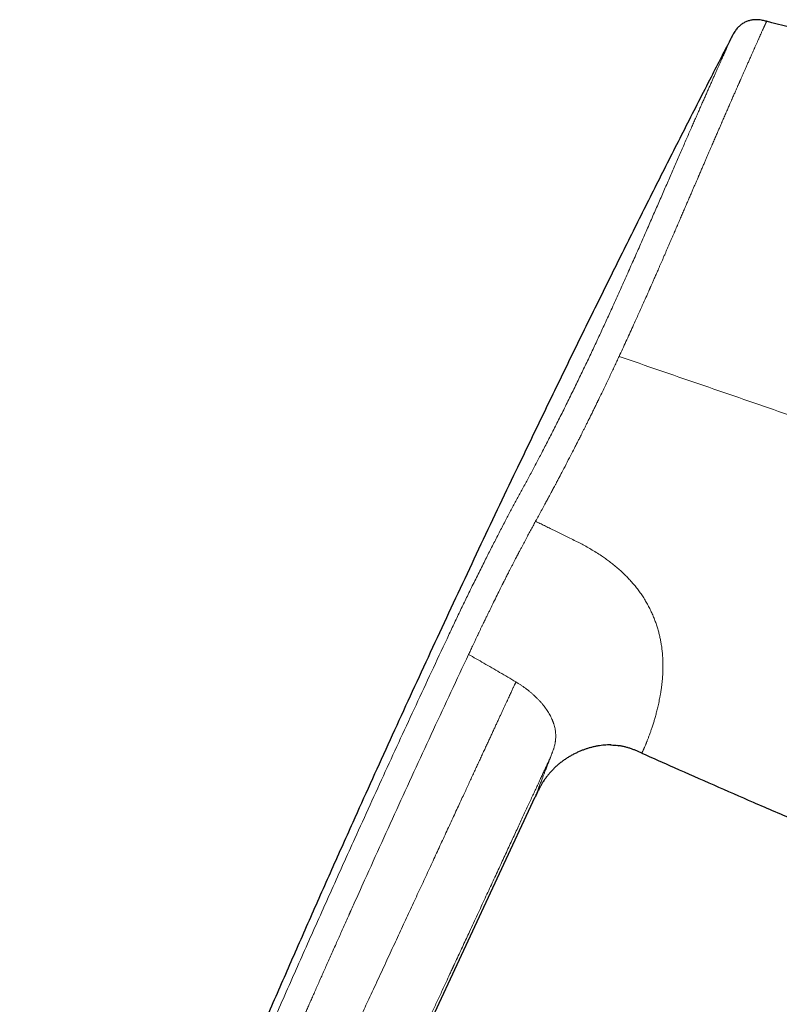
# Model space of a CAD drawing. Header units: millimetres. Extents: x 8 to 854, y 12 to 457.
# Tile 2 of 75: x 28 to 75, y 396 to 457. Entities that reach past the tile are written whole.
import ezdxf

# ---------------------------------------------------------------- set-up
doc = ezdxf.new("R2010")
doc.units = ezdxf.units.MM

msp = doc.modelspace()

# ---------------------------------------------------------------- linework, layer by layer
at = {"color": 7, "linetype": 'Continuous', "lineweight": 30}
for p, q in [((64.693, 412.499), (64.721, 412.498)), ((65.145, 412.465), (65.205, 412.456)), ((60.33, 409.879), (60.344, 409.905)), ((60.556, 410.262), (60.567, 410.278)), ((36.072, 357.89), (60.044, 409.298))]:
    msp.add_line(p, q, dxfattribs=at)
at = {"color": 252, "linetype": 'Continuous', "lineweight": 0}
for points, knots in [([(65.218, 436.484), (65.289, 436.637), (65.431, 436.943), (65.642, 437.403), (65.853, 437.863), (66.062, 438.323), (66.252, 438.742), (66.422, 439.12), (66.573, 439.457), (66.74, 439.829), (66.884, 440.154), (66.991, 440.394), (67.034, 440.491), (67.049, 440.525), (67.053, 440.533), (67.057, 440.541), (67.06, 440.55), (67.064, 440.558), (67.068, 440.567), (67.071, 440.575), (67.074, 440.582), (67.077, 440.587), (67.08, 440.594), (67.086, 440.607), (67.095, 440.627), (67.107, 440.656), (67.123, 440.691), (67.141, 440.733), (67.163, 440.783), (67.19, 440.842), (67.221, 440.913), (67.257, 440.996), (67.298, 441.087), (67.342, 441.188), (67.39, 441.298), (67.443, 441.418), (67.499, 441.545), (67.558, 441.68), (67.621, 441.824), (67.687, 441.976), (67.757, 442.136), (67.831, 442.305), (67.908, 442.483), (67.989, 442.668), (68.07, 442.854), (68.151, 443.039), (68.23, 443.223), (68.313, 443.414), (68.394, 443.602), (68.475, 443.787), (68.55, 443.962), (68.603, 444.084), (68.632, 444.151), (68.64, 444.17), (68.648, 444.188), (68.656, 444.207), (68.664, 444.226), (68.673, 444.245), (68.724, 444.363), (68.816, 444.576), (68.948, 444.882), (69.076, 445.178), (69.2, 445.465), (69.319, 445.744), (69.436, 446.013), (69.548, 446.273), (69.652, 446.515), (69.749, 446.74), (69.838, 446.947), (69.925, 447.148), (70.008, 447.341), (70.069, 447.482), (70.103, 447.561), (70.112, 447.581), (70.115, 447.588), (70.118, 447.595), (70.121, 447.602), (70.142, 447.65), (70.197, 447.778), (70.284, 447.981), (70.385, 448.215), (70.481, 448.436), (70.572, 448.646), (70.659, 448.848), (70.742, 449.04), (70.821, 449.224), (70.896, 449.397), (70.965, 449.558), (71.031, 449.709), (71.093, 449.853), (71.152, 449.99), (71.208, 450.12), (71.261, 450.244), (71.312, 450.361), (71.359, 450.471), (71.404, 450.575), (71.447, 450.675), (71.489, 450.772), (71.519, 450.842), (71.537, 450.884), (71.545, 450.901), (71.552, 450.918), (71.559, 450.934), (71.566, 450.95), (71.573, 450.966), (71.579, 450.982), (71.603, 451.037), (71.644, 451.132), (71.704, 451.27), (71.766, 451.415), (71.831, 451.565), (71.893, 451.706), (71.95, 451.837), (72.002, 451.958), (72.062, 452.095), (72.115, 452.216), (72.152, 452.299), (72.165, 452.329), (72.169, 452.337), (72.172, 452.346), (72.176, 452.354), (72.18, 452.363), (72.184, 452.371), (72.205, 452.421), (72.244, 452.509), (72.298, 452.631), (72.349, 452.746), (72.396, 452.853), (72.439, 452.951), (72.479, 453.042), (72.516, 453.125), (72.549, 453.201), (72.579, 453.268), (72.605, 453.327), (72.628, 453.379), (72.649, 453.426), (72.667, 453.467), (72.682, 453.501), (72.695, 453.53), (72.705, 453.552), (72.713, 453.571), (72.719, 453.585), (72.723, 453.594), (72.726, 453.6), (72.727, 453.602), (72.728, 453.604), (72.728, 453.606), (72.729, 453.608), (72.739, 453.63), (72.759, 453.676), (72.79, 453.745), (72.823, 453.82), (72.858, 453.9), (72.896, 453.985), (72.935, 454.073), (72.975, 454.164), (73.016, 454.257), (73.059, 454.354), (73.103, 454.454), (73.149, 454.557), (73.196, 454.663), (73.245, 454.772), (73.294, 454.883), (73.344, 454.996), (73.39, 455.1), (73.432, 455.195), (73.47, 455.28), (73.513, 455.376), (73.544, 455.446), (73.565, 455.491), (73.57, 455.504), (73.576, 455.517), (73.582, 455.529), (73.587, 455.542), (73.593, 455.555), (73.624, 455.624), (73.678, 455.745), (73.751, 455.911), (73.806, 456.035), (73.845, 456.123), (73.87, 456.18), (73.895, 456.235), (73.918, 456.288), (73.94, 456.337), (73.966, 456.397), (73.998, 456.468), (74.033, 456.546), (74.06, 456.605), (74.08, 456.649), (74.094, 456.679), (74.108, 456.708), (74.121, 456.736), (74.135, 456.766), (74.15, 456.798), (74.166, 456.832), (74.182, 456.866), (74.198, 456.899), (74.213, 456.932), (74.226, 456.962), (74.238, 456.989), (74.249, 457.012), (74.259, 457.035), (74.268, 457.056), (74.276, 457.074), (74.287, 457.099), (74.299, 457.127), (74.31, 457.152), (74.316, 457.169), (74.317, 457.172), (74.318, 457.173)], [0, 0, 0, 0, 0.014496, 0.029001, 0.043515, 0.058038, 0.072571, 0.083234, 0.093903, 0.104577, 0.118675, 0.124881, 0.127613, 0.127881, 0.128149, 0.128418, 0.128686, 0.128954, 0.129222, 0.129491, 0.129759, 0.129838, 0.130064, 0.130417, 0.131088, 0.131986, 0.133111, 0.134465, 0.136046, 0.137854, 0.1402, 0.142844, 0.145785, 0.149025, 0.152562, 0.156398, 0.160531, 0.164872, 0.169499, 0.174414, 0.179615, 0.185104, 0.190881, 0.196945, 0.203297, 0.209126, 0.215177, 0.221452, 0.227951, 0.233855, 0.239933, 0.245424, 0.246049, 0.246676, 0.247304, 0.247934, 0.248565, 0.249199, 0.249834, 0.260427, 0.270776, 0.280881, 0.29074, 0.300354, 0.309722, 0.318843, 0.327718, 0.335324, 0.342738, 0.349961, 0.356992, 0.363733, 0.365366, 0.365621, 0.365877, 0.366132, 0.366386, 0.36675, 0.371341, 0.380443, 0.389256, 0.39748, 0.405436, 0.413123, 0.420541, 0.42769, 0.43457, 0.44081, 0.446811, 0.452573, 0.458095, 0.463378, 0.468421, 0.473224, 0.477788, 0.482112, 0.486196, 0.490411, 0.494336, 0.495073, 0.495799, 0.496514, 0.497217, 0.497909, 0.49859, 0.49926, 0.499918, 0.505588, 0.511587, 0.517916, 0.524574, 0.531562, 0.536897, 0.542408, 0.548098, 0.555879, 0.559401, 0.5598, 0.5602, 0.5606, 0.561002, 0.561404, 0.561807, 0.56221, 0.56849, 0.57444, 0.580058, 0.585346, 0.590302, 0.594847, 0.599073, 0.602979, 0.606566, 0.609549, 0.612267, 0.614722, 0.616912, 0.618838, 0.620241, 0.62146, 0.622496, 0.623224, 0.623822, 0.623958, 0.624084, 0.624202, 0.62431, 0.62441, 0.624501, 0.627968, 0.631774, 0.635919, 0.640403, 0.645227, 0.650389, 0.655568, 0.661048, 0.66683, 0.672914, 0.679299, 0.685986, 0.692975, 0.700265, 0.707858, 0.715751, 0.721732, 0.727875, 0.73418, 0.742751, 0.743731, 0.744714, 0.745701, 0.746691, 0.747685, 0.748683, 0.749684, 0.763923, 0.778147, 0.792354, 0.797931, 0.803506, 0.809078, 0.814648, 0.819944, 0.824881, 0.83459, 0.844078, 0.853343, 0.857634, 0.861875, 0.866068, 0.87021, 0.874304, 0.879716, 0.885398, 0.891351, 0.897575, 0.904069, 0.910833, 0.916338, 0.922009, 0.927847, 0.933852, 0.939538, 0.944702, 0.95853, 0.972356, 0.986179, 1, 1, 1, 1]), ([(63.656, 437.036), (63.717, 437.165), (63.838, 437.424), (64.019, 437.812), (64.199, 438.2), (64.377, 438.588), (64.555, 438.975), (64.742, 439.384), (64.937, 439.816), (65.142, 440.269), (65.345, 440.72), (65.547, 441.172), (65.749, 441.626), (65.951, 442.079), (66.15, 442.53), (66.348, 442.977), (66.544, 443.422), (66.737, 443.862), (66.929, 444.298), (67.118, 444.73), (67.304, 445.157), (67.489, 445.58), (67.671, 445.997), (67.85, 446.407), (68.025, 446.809), (68.197, 447.204), (68.366, 447.592), (68.534, 447.978), (68.7, 448.36), (68.865, 448.738), (69.027, 449.109), (69.186, 449.474), (69.341, 449.831), (69.494, 450.18), (69.638, 450.51), (69.774, 450.82), (69.902, 451.111), (70.027, 451.396), (70.149, 451.674), (70.268, 451.943), (70.383, 452.204), (70.494, 452.456), (70.602, 452.7), (70.708, 452.939), (70.811, 453.171), (70.911, 453.396), (71.007, 453.613), (71.1, 453.822), (71.189, 454.022), (71.273, 454.212), (71.354, 454.393), (71.431, 454.565), (71.505, 454.73), (71.575, 454.888), (71.642, 455.038), (71.705, 455.179), (71.765, 455.311), (71.819, 455.433), (71.87, 455.546), (71.916, 455.649), (71.959, 455.743), (71.997, 455.829), (72.032, 455.906), (72.062, 455.974), (72.089, 456.033), (72.111, 456.082), (72.129, 456.122), (72.143, 456.153), (72.153, 456.175), (72.159, 456.19), (72.16, 456.192), (72.161, 456.193)], [0, 0, 0, 0, 0.013261, 0.026513, 0.039755, 0.052987, 0.066212, 0.07943, 0.094999, 0.110559, 0.12611, 0.141653, 0.157503, 0.173344, 0.189176, 0.204998, 0.220812, 0.236616, 0.252412, 0.268163, 0.283905, 0.299638, 0.315361, 0.331074, 0.346498, 0.361914, 0.377321, 0.39272, 0.408425, 0.424122, 0.439811, 0.455494, 0.47117, 0.486842, 0.502509, 0.516464, 0.530417, 0.544368, 0.558317, 0.572262, 0.585955, 0.599645, 0.613331, 0.627015, 0.640945, 0.654874, 0.668801, 0.682727, 0.696653, 0.710329, 0.724005, 0.73768, 0.751355, 0.765277, 0.779199, 0.79312, 0.80704, 0.820959, 0.834629, 0.848299, 0.861968, 0.875638, 0.889557, 0.903478, 0.9174, 0.931326, 0.945255, 0.958938, 0.972623, 0.986311, 1, 1, 1, 1]), ([(59.218, 428.234), (59.276, 428.34), (59.39, 428.552), (59.564, 428.875), (59.739, 429.201), (59.915, 429.532), (60.091, 429.866), (60.269, 430.203), (60.453, 430.555), (60.643, 430.921), (60.84, 431.302), (61.037, 431.687), (61.234, 432.074), (61.436, 432.473), (61.642, 432.882), (61.851, 433.301), (62.061, 433.723), (62.27, 434.148), (62.478, 434.574), (62.682, 434.994), (62.882, 435.407), (63.077, 435.813), (63.271, 436.22), (63.464, 436.627), (63.592, 436.9), (63.656, 437.036)], [0, 0, 0, 0, 0.040262, 0.080499, 0.120717, 0.160919, 0.201105, 0.241273, 0.281421, 0.32556, 0.369673, 0.413759, 0.457817, 0.501846, 0.54851, 0.595141, 0.641736, 0.688297, 0.734822, 0.781312, 0.825114, 0.868884, 0.912622, 0.956327, 1, 1, 1, 1]), ([(60.111, 426.395), (60.169, 426.501), (60.286, 426.712), (60.462, 427.034), (60.623, 427.331), (60.731, 427.53), (60.783, 427.628), (60.796, 427.652), (60.809, 427.676), (60.822, 427.7), (60.835, 427.724), (60.848, 427.748), (60.859, 427.769), (60.874, 427.797), (60.895, 427.836), (60.925, 427.893), (60.963, 427.963), (61.008, 428.049), (61.063, 428.15), (61.124, 428.265), (61.192, 428.393), (61.268, 428.535), (61.33, 428.652), (61.377, 428.741), (61.407, 428.797), (61.437, 428.854), (61.468, 428.913), (61.5, 428.974), (61.529, 429.029), (61.554, 429.075), (61.602, 429.166), (61.732, 429.415), (61.948, 429.829), (62.21, 430.334), (62.417, 430.736), (62.536, 430.971), (62.58, 431.056), (62.592, 431.079), (62.603, 431.102), (62.615, 431.126), (62.627, 431.149), (62.639, 431.173), (62.662, 431.217), (62.698, 431.287), (62.749, 431.389), (62.808, 431.506), (62.875, 431.639), (62.95, 431.788), (63.032, 431.952), (63.122, 432.131), (63.218, 432.325), (63.321, 432.533), (63.432, 432.756), (63.545, 432.986), (63.66, 433.219), (63.77, 433.445), (63.849, 433.607), (63.894, 433.7), (63.908, 433.729), (63.923, 433.759), (63.937, 433.789), (63.952, 433.819), (64.02, 433.96), (64.141, 434.209), (64.311, 434.564), (64.476, 434.909), (64.635, 435.244), (64.789, 435.568), (64.937, 435.883), (65.079, 436.187), (65.172, 436.386), (65.218, 436.484)], [0, 0, 0, 0, 0.035521, 0.071055, 0.106606, 0.132897, 0.135479, 0.138062, 0.140645, 0.143228, 0.145811, 0.148395, 0.150978, 0.15243, 0.157404, 0.163439, 0.170534, 0.179884, 0.190604, 0.202695, 0.216158, 0.230993, 0.247202, 0.252853, 0.258653, 0.264603, 0.270703, 0.276953, 0.283353, 0.287835, 0.291081, 0.311489, 0.364222, 0.416994, 0.463466, 0.483923, 0.48622, 0.488517, 0.490813, 0.49311, 0.495407, 0.497704, 0.500001, 0.508438, 0.518368, 0.529793, 0.542712, 0.557127, 0.573039, 0.590448, 0.608964, 0.628921, 0.650321, 0.673165, 0.694463, 0.716883, 0.737541, 0.740311, 0.743095, 0.745895, 0.748709, 0.751539, 0.754383, 0.788622, 0.821853, 0.854075, 0.885286, 0.915486, 0.944672, 0.972845, 1, 1, 1, 1]), ([(65.218, 436.484), (66.038, 436.202), (67.677, 435.637), (70.138, 434.79), (72.6, 433.942), (75.062, 433.094), (77.525, 432.246), (79.989, 431.398), (82.454, 430.549), (84.919, 429.7), (87.385, 428.851), (89.852, 428.002), (92.319, 427.152), (93.964, 426.586), (94.787, 426.303)], [0, 0, 0, 0, 0.083333, 0.166667, 0.25, 0.333333, 0.416667, 0.5, 0.583333, 0.666667, 0.75, 0.833333, 0.916667, 1, 1, 1, 1]), ([(54.598, 419.06), (54.66, 419.191), (54.783, 419.454), (54.969, 419.846), (55.155, 420.238), (55.341, 420.629), (55.528, 421.017), (55.715, 421.404), (55.909, 421.802), (56.109, 422.211), (56.315, 422.629), (56.522, 423.045), (56.728, 423.458), (56.927, 423.856), (57.12, 424.238), (57.307, 424.606), (57.493, 424.971), (57.678, 425.332), (57.863, 425.69), (58.047, 426.044), (58.225, 426.385), (58.398, 426.711), (58.563, 427.022), (58.728, 427.329), (58.892, 427.633), (59.055, 427.933), (59.164, 428.134), (59.218, 428.234)], [0, 0, 0, 0, 0.040185, 0.080348, 0.120484, 0.160595, 0.200695, 0.240794, 0.28089, 0.324991, 0.369075, 0.413136, 0.457176, 0.501197, 0.541202, 0.581194, 0.62117, 0.661129, 0.70107, 0.740996, 0.780903, 0.817459, 0.853986, 0.890499, 0.927007, 0.96351, 1, 1, 1, 1]), ([(56.048, 418.342), (56.066, 418.381), (56.107, 418.467), (56.173, 418.606), (56.248, 418.767), (56.335, 418.948), (56.406, 419.099), (56.461, 419.213), (56.494, 419.283), (56.529, 419.355), (56.564, 419.429), (56.601, 419.506), (56.638, 419.582), (56.689, 419.689), (56.753, 419.822), (56.843, 420.009), (56.942, 420.213), (57.047, 420.43), (57.143, 420.627), (57.232, 420.81), (57.36, 421.072), (57.53, 421.419), (57.734, 421.833), (57.895, 422.157), (57.987, 422.342), (58.021, 422.41), (58.03, 422.428), (58.039, 422.446), (58.048, 422.465), (58.057, 422.483), (58.067, 422.502), (58.077, 422.522), (58.091, 422.55), (58.112, 422.592), (58.142, 422.651), (58.182, 422.73), (58.231, 422.827), (58.288, 422.94), (58.353, 423.068), (58.424, 423.207), (58.502, 423.359), (58.587, 423.525), (58.675, 423.696), (58.766, 423.872), (58.835, 424.005), (58.883, 424.097), (58.909, 424.147), (58.935, 424.197), (58.961, 424.247), (58.988, 424.299), (59.04, 424.397), (59.113, 424.537), (59.206, 424.712), (59.291, 424.874), (59.361, 425.005), (59.416, 425.109), (59.459, 425.189), (59.5, 425.266), (59.545, 425.35), (59.629, 425.507), (59.752, 425.735), (59.908, 426.022), (60.012, 426.213), (60.063, 426.309)], [0, 0, 0, 0, 0.013877, 0.030265, 0.049163, 0.070572, 0.094491, 0.102527, 0.110811, 0.119343, 0.128123, 0.137151, 0.146427, 0.15535, 0.174964, 0.193646, 0.221989, 0.247874, 0.271299, 0.292469, 0.313406, 0.365689, 0.417895, 0.463769, 0.483932, 0.486194, 0.488456, 0.490718, 0.49298, 0.495242, 0.497503, 0.499764, 0.502951, 0.507641, 0.515255, 0.525034, 0.53698, 0.551092, 0.56737, 0.584519, 0.603557, 0.624486, 0.647306, 0.668954, 0.692069, 0.698365, 0.704762, 0.711259, 0.717858, 0.724557, 0.731356, 0.756336, 0.779588, 0.801112, 0.820907, 0.832465, 0.843339, 0.85353, 0.864025, 0.877802, 0.91869, 0.959423, 1, 1, 1, 1]), ([(60.063, 426.309), (60.071, 426.323), (60.087, 426.352), (60.103, 426.381), (60.111, 426.395)], [0, 0, 0, 0, 0.499987, 1, 1, 1, 1]), ([(60.063, 426.307), (60.152, 426.263), (60.335, 426.174), (60.614, 426.038), (60.902, 425.896), (61.203, 425.749), (61.517, 425.594), (61.845, 425.432), (62.189, 425.262), (62.424, 425.146), (62.544, 425.087)], [0, 0, 0, 0, 0.108535, 0.220488, 0.336543, 0.457384, 0.583696, 0.716154, 0.855034, 1, 1, 1, 1]), ([(62.544, 425.087), (62.647, 425.035), (62.856, 424.93), (63.17, 424.762), (63.487, 424.582), (63.808, 424.387), (64.106, 424.193), (64.38, 424.004), (64.631, 423.82), (64.878, 423.626), (65.123, 423.423), (65.358, 423.214), (65.583, 422.999), (65.797, 422.78), (66.005, 422.553), (66.203, 422.318), (66.393, 422.076), (66.572, 421.828), (66.741, 421.574), (66.897, 421.316), (67.042, 421.054), (67.175, 420.789), (67.296, 420.523), (67.405, 420.257), (67.502, 419.991), (67.587, 419.726), (67.662, 419.464), (67.726, 419.205), (67.779, 418.949), (67.827, 418.68), (67.866, 418.401), (67.896, 418.112), (67.916, 417.832), (67.926, 417.56), (67.927, 417.286), (67.92, 417.013), (67.905, 416.742), (67.883, 416.482), (67.856, 416.234), (67.826, 415.998), (67.793, 415.776), (67.757, 415.566), (67.72, 415.366), (67.694, 415.239), (67.681, 415.176)], [0, 0, 0, 0, 0.023516, 0.047735, 0.072617, 0.098126, 0.124225, 0.145114, 0.166316, 0.18782, 0.209608, 0.231652, 0.252745, 0.274039, 0.295524, 0.317175, 0.338973, 0.360899, 0.382943, 0.405091, 0.427327, 0.449631, 0.471983, 0.494368, 0.516775, 0.539188, 0.561589, 0.583956, 0.606277, 0.628539, 0.655152, 0.681618, 0.707911, 0.734007, 0.759875, 0.788539, 0.816845, 0.844754, 0.87222, 0.899206, 0.925208, 0.950679, 0.975605, 1, 1, 1, 1]), ([(30.356, 362.944), (30.688, 363.805), (31.353, 365.531), (32.372, 368.12), (33.408, 370.717), (34.461, 373.321), (35.531, 375.93), (36.681, 378.702), (37.912, 381.635), (39.226, 384.729), (40.555, 387.827), (41.907, 390.948), (43.28, 394.09), (44.672, 397.252), (46.074, 400.414), (47.487, 403.574), (48.746, 406.367), (49.849, 408.794), (50.79, 410.855), (51.736, 412.912), (52.686, 414.966), (53.639, 417.015), (54.279, 418.379), (54.598, 419.06)], [0, 0, 0, 0, 0.045321, 0.090874, 0.136646, 0.182622, 0.228785, 0.275119, 0.329925, 0.384921, 0.440081, 0.495378, 0.551796, 0.608303, 0.66487, 0.72147, 0.778077, 0.815132, 0.852169, 0.889183, 0.926163, 0.963103, 1, 1, 1, 1]), ([(55.929, 418.089), (55.949, 418.131), (55.989, 418.215), (56.028, 418.3), (56.048, 418.342)], [0, 0, 0, 0, 0.499961, 1, 1, 1, 1]), ([(31.802, 362.325), (31.809, 362.343), (31.824, 362.381), (31.848, 362.445), (31.877, 362.52), (31.911, 362.607), (31.949, 362.706), (31.992, 362.817), (32.038, 362.937), (32.089, 363.068), (32.143, 363.207), (32.201, 363.358), (32.264, 363.52), (32.33, 363.691), (32.4, 363.872), (32.474, 364.062), (32.552, 364.263), (32.64, 364.488), (32.739, 364.74), (32.848, 365.019), (32.963, 365.314), (33.085, 365.622), (33.212, 365.946), (33.338, 366.264), (33.461, 366.577), (33.582, 366.882), (33.707, 367.198), (33.831, 367.51), (33.954, 367.817), (34.042, 368.039), (34.098, 368.178), (34.119, 368.231), (34.137, 368.277), (34.155, 368.322), (34.173, 368.368), (34.191, 368.413), (34.289, 368.656), (34.463, 369.092), (34.726, 369.745), (34.995, 370.413), (35.271, 371.094), (35.541, 371.759), (35.796, 372.384), (36.036, 372.97), (36.252, 373.497), (36.42, 373.906), (36.525, 374.162), (36.567, 374.264), (36.583, 374.302), (36.587, 374.314), (36.592, 374.325), (36.597, 374.337), (36.602, 374.349), (36.615, 374.38), (36.638, 374.435), (36.672, 374.518), (36.71, 374.612), (36.754, 374.717), (36.802, 374.835), (36.854, 374.961), (36.91, 375.095), (36.969, 375.238), (37.032, 375.39), (37.1, 375.553), (37.176, 375.739), (37.264, 375.949), (37.361, 376.184), (37.465, 376.435), (37.575, 376.699), (37.691, 376.977), (37.812, 377.267), (37.938, 377.57), (38.071, 377.886), (38.21, 378.22), (38.357, 378.569), (38.51, 378.935), (38.671, 379.316), (38.837, 379.712), (39.01, 380.121), (39.189, 380.546), (39.374, 380.984), (39.566, 381.437), (39.765, 381.904), (39.969, 382.386), (40.181, 382.882), (40.398, 383.392), (40.622, 383.916), (40.835, 384.412), (41.034, 384.877), (41.22, 385.31), (41.41, 385.751), (41.595, 386.182), (41.776, 386.603), (41.946, 386.995), (42.081, 387.307), (42.16, 387.49), (42.189, 387.559), (42.199, 387.58), (42.208, 387.601), (42.217, 387.623), (42.226, 387.644), (42.595, 388.496), (43.324, 390.176), (44.233, 392.258), (44.858, 393.683), (45.127, 394.295), (45.224, 394.516), (45.25, 394.577), (45.277, 394.637), (45.304, 394.698), (45.329, 394.755), (45.35, 394.803), (45.385, 394.884), (45.438, 395.004), (45.514, 395.176), (45.595, 395.359), (45.681, 395.555), (45.773, 395.764), (45.873, 395.992), (45.983, 396.24), (46.102, 396.51), (46.228, 396.794), (46.36, 397.093), (46.499, 397.407), (46.645, 397.735), (46.792, 398.068), (46.942, 398.404), (47.093, 398.744), (47.249, 399.096), (47.411, 399.46), (47.579, 399.836), (47.743, 400.203), (47.902, 400.56), (48.056, 400.904), (48.214, 401.258), (48.375, 401.618), (48.49, 401.874), (48.557, 402.023), (48.576, 402.065), (48.595, 402.107), (48.613, 402.149), (48.632, 402.191), (48.65, 402.23), (48.717, 402.38), (49.005, 403.021), (49.637, 404.425), (50.567, 406.479), (51.625, 408.803), (52.69, 411.125), (53.762, 413.446), (54.841, 415.768), (55.566, 417.315), (55.929, 418.089)], [0, 0, 0, 0, 0.000915, 0.002038, 0.003369, 0.004907, 0.006653, 0.008606, 0.010766, 0.013044, 0.015514, 0.018176, 0.02103, 0.024076, 0.027254, 0.030617, 0.034164, 0.037896, 0.042578, 0.047522, 0.052725, 0.058189, 0.063912, 0.069894, 0.075118, 0.080525, 0.086114, 0.091884, 0.097113, 0.102481, 0.103693, 0.104502, 0.10531, 0.106117, 0.106924, 0.107729, 0.108533, 0.119842, 0.130944, 0.143307, 0.155403, 0.167233, 0.178798, 0.188757, 0.198512, 0.206928, 0.210581, 0.212179, 0.212388, 0.212597, 0.212805, 0.213014, 0.213222, 0.21343, 0.214693, 0.216162, 0.217839, 0.219722, 0.221811, 0.224107, 0.226461, 0.228998, 0.231719, 0.234622, 0.237709, 0.241645, 0.245844, 0.250304, 0.255026, 0.260009, 0.265157, 0.270556, 0.276207, 0.282108, 0.288388, 0.294929, 0.30173, 0.308791, 0.316112, 0.323692, 0.33153, 0.339628, 0.347984, 0.356597, 0.365469, 0.374598, 0.383984, 0.393626, 0.401226, 0.408978, 0.416881, 0.424936, 0.43215, 0.439482, 0.446031, 0.448941, 0.449323, 0.449706, 0.450089, 0.450472, 0.450856, 0.45124, 0.496299, 0.541262, 0.563389, 0.57312, 0.574212, 0.575304, 0.576396, 0.577487, 0.578579, 0.579487, 0.580062, 0.582917, 0.585996, 0.589297, 0.592821, 0.596568, 0.600537, 0.605121, 0.60997, 0.615084, 0.620462, 0.626105, 0.632013, 0.638185, 0.644075, 0.650187, 0.656522, 0.663079, 0.669858, 0.676859, 0.682911, 0.689121, 0.695487, 0.70201, 0.708592, 0.709341, 0.710091, 0.710843, 0.711597, 0.712353, 0.713111, 0.713743, 0.720469, 0.747765, 0.78973, 0.831708, 0.873713, 0.915755, 0.957847, 1, 1, 1, 1]), ([(58.85, 416.39), (58.682, 416.489), (58.348, 416.687), (57.85, 416.979), (57.36, 417.265), (56.877, 417.545), (56.401, 417.819), (56.086, 417.999), (55.929, 418.088)], [0, 0, 0, 0, 0.173691, 0.344571, 0.512641, 0.677902, 0.840355, 1, 1, 1, 1]), ([(58.85, 416.39), (58.85, 416.39), (58.85, 416.39), (58.85, 416.39), (58.85, 416.39), (58.85, 416.389), (58.849, 416.387), (58.847, 416.382), (58.843, 416.373), (58.837, 416.359), (58.827, 416.339), (58.815, 416.312), (58.798, 416.275), (58.777, 416.23), (58.751, 416.173), (58.72, 416.108), (58.686, 416.034), (58.646, 415.948), (58.6, 415.848), (58.547, 415.734), (58.489, 415.609), (58.427, 415.474), (58.359, 415.328), (58.287, 415.173), (58.211, 415.008), (58.129, 414.833), (58.045, 414.65), (57.957, 414.46), (57.866, 414.265), (57.771, 414.059), (57.671, 413.844), (57.568, 413.62), (57.461, 413.391), (57.353, 413.157), (57.243, 412.92), (57.129, 412.674), (57.012, 412.42), (56.89, 412.157), (56.765, 411.886), (56.635, 411.607), (56.502, 411.32), (56.365, 411.024), (56.225, 410.722), (56.083, 410.414), (55.937, 410.1), (55.788, 409.778), (55.624, 409.425), (55.445, 409.038), (55.251, 408.619), (55.051, 408.188), (54.846, 407.746), (54.636, 407.293), (54.426, 406.839), (54.215, 406.384), (54.003, 405.928), (53.788, 405.462), (53.568, 404.988), (53.344, 404.505), (53.115, 404.012), (52.883, 403.511), (52.646, 403), (52.405, 402.481), (52.162, 401.955), (51.915, 401.424), (51.666, 400.886), (51.412, 400.339), (51.152, 399.779), (50.886, 399.206), (50.614, 398.619), (50.336, 398.022), (50.054, 397.414), (49.788, 396.84), (49.538, 396.302), (49.305, 395.801), (49.069, 395.292), (48.829, 394.776), (48.585, 394.252), (48.338, 393.72), (48.087, 393.18), (47.832, 392.632), (47.574, 392.075), (47.33, 391.551), (47.102, 391.06), (46.889, 390.604), (46.675, 390.142), (46.457, 389.675), (46.204, 389.131), (45.917, 388.514), (45.597, 387.827), (45.282, 387.149), (44.969, 386.478), (44.661, 385.816), (44.357, 385.163), (44.065, 384.537), (43.786, 383.937), (43.519, 383.364), (43.257, 382.8), (42.998, 382.246), (42.744, 381.7), (42.494, 381.164), (42.249, 380.637), (42.008, 380.121), (41.772, 379.614), (41.541, 379.118), (41.314, 378.632), (41.096, 378.165), (40.888, 377.716), (40.687, 377.286), (40.491, 376.865), (40.299, 376.454), (40.108, 376.044), (39.918, 375.636), (39.729, 375.23), (39.545, 374.835), (39.365, 374.45), (39.191, 374.075), (39.024, 373.716), (38.864, 373.373), (38.711, 373.046), (38.562, 372.726), (38.416, 372.413), (38.26, 372.078), (38.095, 371.723), (37.92, 371.347), (37.748, 370.978), (37.579, 370.616), (37.413, 370.259), (37.249, 369.908), (37.074, 369.532), (36.887, 369.131), (36.689, 368.706), (36.495, 368.289), (36.304, 367.879), (36.116, 367.476), (35.932, 367.081), (35.751, 366.693), (35.587, 366.341), (35.439, 366.023), (35.306, 365.738), (35.177, 365.46), (35.05, 365.189), (34.927, 364.926), (34.808, 364.67), (34.693, 364.423), (34.587, 364.196), (34.49, 363.988), (34.402, 363.8), (34.318, 363.619), (34.237, 363.446), (34.16, 363.28), (34.087, 363.125), (34.02, 362.981), (33.958, 362.848), (33.899, 362.722), (33.845, 362.605), (33.794, 362.497), (33.749, 362.399), (33.708, 362.311), (33.67, 362.23), (33.636, 362.158), (33.606, 362.093), (33.58, 362.036), (33.557, 361.987), (33.538, 361.947), (33.524, 361.916), (33.513, 361.894), (33.507, 361.88), (33.502, 361.87), (33.5, 361.865), (33.499, 361.863)], [0, 0, 0, 0, 0, 0.000001, 0.000002, 0.000008, 0.000032, 0.000127, 0.000284, 0.000502, 0.000891, 0.001389, 0.001998, 0.002875, 0.00391, 0.005105, 0.006459, 0.007972, 0.009855, 0.011938, 0.014221, 0.016703, 0.019385, 0.022213, 0.025234, 0.028448, 0.031854, 0.035269, 0.038858, 0.04262, 0.046556, 0.050665, 0.054948, 0.059144, 0.063493, 0.067996, 0.072652, 0.07746, 0.082421, 0.087533, 0.092796, 0.09821, 0.103774, 0.109384, 0.115137, 0.121033, 0.12707, 0.134559, 0.142251, 0.150146, 0.158239, 0.166531, 0.175019, 0.183201, 0.191554, 0.200076, 0.208767, 0.217624, 0.226645, 0.235831, 0.245182, 0.254701, 0.264389, 0.274071, 0.283922, 0.293944, 0.30414, 0.314705, 0.325458, 0.336404, 0.347547, 0.358893, 0.367952, 0.377143, 0.386467, 0.39593, 0.405534, 0.415282, 0.42518, 0.435231, 0.44544, 0.455811, 0.464074, 0.472438, 0.480903, 0.489469, 0.498135, 0.510852, 0.523444, 0.535898, 0.548205, 0.560355, 0.572339, 0.584151, 0.594819, 0.605331, 0.615681, 0.625864, 0.635878, 0.645717, 0.655378, 0.664859, 0.674156, 0.683268, 0.692193, 0.700929, 0.708991, 0.716883, 0.724605, 0.732155, 0.739535, 0.747175, 0.754622, 0.761879, 0.768949, 0.775834, 0.782539, 0.788699, 0.794707, 0.800578, 0.806324, 0.811959, 0.818999, 0.825894, 0.83266, 0.83931, 0.845853, 0.8523, 0.858656, 0.866578, 0.87437, 0.882033, 0.889567, 0.896968, 0.904229, 0.911342, 0.918294, 0.923637, 0.928866, 0.933974, 0.938954, 0.943798, 0.948496, 0.953041, 0.957425, 0.961011, 0.964469, 0.967794, 0.970981, 0.974025, 0.976922, 0.979514, 0.981965, 0.984274, 0.986434, 0.988444, 0.990205, 0.991827, 0.993306, 0.994642, 0.995832, 0.996875, 0.99777, 0.998516, 0.999113, 0.999462, 0.999726, 0.999906, 1, 1, 1, 1]), ([(60.983, 411.734), (60.989, 411.748), (61, 411.778), (61.02, 411.829), (61.042, 411.885), (61.065, 411.943), (61.086, 412), (61.106, 412.054), (61.127, 412.111), (61.148, 412.173), (61.17, 412.237), (61.194, 412.314), (61.219, 412.401), (61.244, 412.498), (61.259, 412.571), (61.269, 412.621), (61.274, 412.648), (61.278, 412.674), (61.283, 412.701), (61.286, 412.726), (61.29, 412.752), (61.293, 412.777), (61.3, 412.841), (61.308, 412.943), (61.31, 413.084), (61.303, 413.223), (61.288, 413.361), (61.264, 413.503), (61.231, 413.647), (61.199, 413.757), (61.175, 413.828), (61.164, 413.861), (61.153, 413.893), (61.141, 413.926), (61.129, 413.958), (61.116, 413.99), (61.089, 414.057), (61.044, 414.159), (60.977, 414.296), (60.902, 414.431), (60.821, 414.565), (60.733, 414.697), (60.64, 414.828), (60.54, 414.956), (60.435, 415.083), (60.325, 415.207), (60.21, 415.329), (60.09, 415.449), (59.966, 415.566), (59.838, 415.681), (59.706, 415.792), (59.571, 415.9), (59.432, 416.005), (59.291, 416.107), (59.146, 416.205), (59, 416.3), (58.9, 416.36), (58.85, 416.39)], [0, 0, 0, 0, 0.0146588, 0.0296541, 0.0450152, 0.0607259, 0.0744202, 0.0863578, 0.0993357, 0.1133566, 0.1280366, 0.1415659, 0.1634899, 0.1846327, 0.2049955, 0.210847, 0.216631, 0.2223478, 0.2279973, 0.2335797, 0.2390952, 0.2445439, 0.2499259, 0.280122, 0.3097444, 0.3388025, 0.3673027, 0.3952508, 0.4253616, 0.4548144, 0.4613364, 0.4678253, 0.4742811, 0.4807038, 0.4870934, 0.4934498, 0.4997732, 0.526992, 0.5539117, 0.5805359, 0.6068704, 0.6329224, 0.6587006, 0.684216, 0.7094847, 0.7345226, 0.7593449, 0.7839677, 0.8084103, 0.8326984, 0.8568572, 0.880905, 0.9048539, 0.9287227, 0.9525285, 0.9762827, 1, 1, 1, 1]), ([(67.681, 415.176), (67.669, 415.119), (67.645, 415.005), (67.608, 414.841), (67.571, 414.686), (67.534, 414.538), (67.497, 414.398), (67.461, 414.265), (67.425, 414.14), (67.391, 414.021), (67.354, 413.9), (67.317, 413.779), (67.278, 413.659), (67.24, 413.545), (67.204, 413.438), (67.169, 413.337), (67.133, 413.236), (67.097, 413.135), (67.06, 413.035), (67.025, 412.943), (66.991, 412.857), (66.96, 412.777), (66.931, 412.704), (66.904, 412.636), (66.878, 412.572), (66.852, 412.508), (66.825, 412.444), (66.798, 412.38), (66.773, 412.323), (66.75, 412.271), (66.727, 412.22), (66.705, 412.171), (66.684, 412.126), (66.666, 412.086), (66.65, 412.052), (66.638, 412.026), (66.63, 412.007), (66.625, 411.995), (66.624, 411.994), (66.624, 411.993)], [0, 0, 0, 0, 0.0268, 0.053056, 0.078784, 0.103996, 0.128703, 0.152489, 0.17581, 0.198674, 0.221091, 0.247209, 0.272731, 0.297674, 0.322058, 0.3459, 0.369218, 0.396534, 0.423156, 0.449115, 0.474443, 0.499171, 0.522903, 0.546119, 0.568847, 0.59112, 0.61935, 0.646929, 0.673923, 0.700397, 0.726416, 0.759911, 0.792888, 0.825495, 0.860187, 0.894802, 0.929521, 0.964527, 1, 1, 1, 1]), ([(37.145, 360.408), (37.145, 360.408), (37.146, 360.408), (37.147, 360.411), (37.15, 360.418), (37.158, 360.435), (37.171, 360.462), (37.188, 360.499), (37.21, 360.547), (37.237, 360.606), (37.269, 360.674), (37.304, 360.75), (37.343, 360.832), (37.383, 360.92), (37.428, 361.016), (37.477, 361.12), (37.529, 361.232), (37.584, 361.352), (37.643, 361.478), (37.706, 361.613), (37.775, 361.763), (37.852, 361.929), (37.937, 362.112), (38.027, 362.305), (38.122, 362.509), (38.221, 362.722), (38.324, 362.944), (38.431, 363.174), (38.543, 363.415), (38.66, 363.667), (38.783, 363.931), (38.911, 364.208), (39.045, 364.495), (39.183, 364.792), (39.326, 365.1), (39.474, 365.418), (39.585, 365.657), (39.658, 365.814), (39.691, 365.885), (39.724, 365.956), (39.756, 366.026), (39.789, 366.095), (39.821, 366.165), (39.9, 366.336), (40.019, 366.591), (40.176, 366.93), (40.318, 367.235), (40.452, 367.522), (40.576, 367.791), (40.698, 368.053), (40.824, 368.324), (40.954, 368.603), (41.087, 368.889), (41.215, 369.166), (41.339, 369.433), (41.459, 369.691), (41.575, 369.939), (41.686, 370.178), (41.792, 370.408), (41.894, 370.628), (41.992, 370.838), (42.086, 371.04), (42.173, 371.228), (42.255, 371.404), (42.331, 371.567), (42.403, 371.723), (42.472, 371.87), (42.537, 372.012), (42.601, 372.148), (42.661, 372.278), (42.717, 372.398), (42.768, 372.509), (42.815, 372.609), (42.858, 372.701), (42.895, 372.782), (42.922, 372.838), (42.938, 372.873), (42.945, 372.889), (42.952, 372.904), (42.959, 372.92), (42.967, 372.936), (42.974, 372.951), (42.981, 372.967), (43.001, 373.011), (43.047, 373.107), (43.138, 373.304), (43.301, 373.655), (43.593, 374.283), (44.113, 375.403), (45.042, 377.403), (46.702, 380.975), (48.091, 383.967), (48.993, 385.909), (49.018, 385.962), (49.042, 386.016), (49.067, 386.069), (49.092, 386.122), (49.117, 386.176), (49.18, 386.311), (49.317, 386.607), (49.522, 387.049), (49.758, 387.557), (49.981, 388.037), (50.199, 388.506), (50.412, 388.964), (50.628, 389.429), (50.861, 389.931), (51.111, 390.471), (51.38, 391.049), (51.653, 391.638), (51.931, 392.236), (52.213, 392.843), (52.499, 393.459), (52.79, 394.085), (53.085, 394.72), (53.384, 395.364), (53.687, 396.018), (53.995, 396.681), (54.28, 397.294), (54.541, 397.856), (54.736, 398.277), (54.859, 398.542), (54.908, 398.648), (54.924, 398.681), (54.939, 398.714), (54.955, 398.747), (54.971, 398.782), (55.049, 398.952), (55.191, 399.257), (55.394, 399.694), (55.595, 400.126), (55.792, 400.552), (56.005, 401.011), (56.233, 401.502), (56.475, 402.023), (56.712, 402.534), (56.944, 403.033), (57.169, 403.517), (57.388, 403.988), (57.6, 404.446), (57.807, 404.892), (58.011, 405.33), (58.21, 405.76), (58.406, 406.182), (58.596, 406.592), (58.782, 406.991), (58.962, 407.379), (59.137, 407.756), (59.306, 408.121), (59.47, 408.475), (59.629, 408.817), (59.783, 409.148), (59.931, 409.468), (60.075, 409.777), (60.213, 410.074), (60.342, 410.352), (60.462, 410.613), (60.575, 410.855), (60.683, 411.088), (60.787, 411.312), (60.886, 411.526), (60.951, 411.665), (60.983, 411.734)], [0, 0, 0, 0, 0.000013, 0.000039, 0.000129, 0.000459, 0.000991, 0.001723, 0.002658, 0.003793, 0.00513, 0.006668, 0.008217, 0.009927, 0.011799, 0.013833, 0.016029, 0.018342, 0.020812, 0.023437, 0.026218, 0.02958, 0.033144, 0.036912, 0.040882, 0.045054, 0.04935, 0.053841, 0.058527, 0.06341, 0.068593, 0.07398, 0.07957, 0.085364, 0.091362, 0.097563, 0.103968, 0.105355, 0.106734, 0.108107, 0.109473, 0.110833, 0.112185, 0.113531, 0.120812, 0.127141, 0.133307, 0.138675, 0.143914, 0.149022, 0.154001, 0.159759, 0.165333, 0.170723, 0.17593, 0.180952, 0.185791, 0.190446, 0.194917, 0.199204, 0.203307, 0.207227, 0.210962, 0.214316, 0.217506, 0.220533, 0.223396, 0.226096, 0.228819, 0.231352, 0.233697, 0.235852, 0.237817, 0.239594, 0.241181, 0.242579, 0.242885, 0.243191, 0.243498, 0.243804, 0.24411, 0.244416, 0.244722, 0.245029, 0.246953, 0.25039, 0.256528, 0.267487, 0.287058, 0.322006, 0.384413, 0.495854, 0.496887, 0.497921, 0.498958, 0.499997, 0.501038, 0.502081, 0.503127, 0.508913, 0.519404, 0.528941, 0.53864, 0.547436, 0.55636, 0.565414, 0.574595, 0.585693, 0.596974, 0.608437, 0.620082, 0.631909, 0.643918, 0.65611, 0.668484, 0.68104, 0.693778, 0.706698, 0.719801, 0.729604, 0.739506, 0.744423, 0.745068, 0.745714, 0.746361, 0.747007, 0.747655, 0.74838, 0.756938, 0.76549, 0.773912, 0.782203, 0.790363, 0.800743, 0.810904, 0.820844, 0.830566, 0.840067, 0.849185, 0.858091, 0.866785, 0.875268, 0.883705, 0.891921, 0.899917, 0.907693, 0.915247, 0.922581, 0.929695, 0.936588, 0.94326, 0.949712, 0.955943, 0.961953, 0.967743, 0.973312, 0.978224, 0.98295, 0.98749, 0.991846, 0.996015, 1, 1, 1, 1]), ([(60.044, 409.298), (60.045, 409.299), (60.046, 409.301), (60.052, 409.319), (60.063, 409.347), (60.078, 409.387), (60.098, 409.439), (60.122, 409.5), (60.149, 409.571), (60.179, 409.651), (60.213, 409.74), (60.252, 409.84), (60.292, 409.946), (60.334, 410.056), (60.377, 410.168), (60.423, 410.288), (60.466, 410.399), (60.504, 410.499), (60.537, 410.585), (60.572, 410.673), (60.606, 410.763), (60.644, 410.861), (60.686, 410.969), (60.732, 411.088), (60.779, 411.211), (60.82, 411.315), (60.853, 411.401), (60.879, 411.468), (60.906, 411.536), (60.932, 411.605), (60.958, 411.67), (60.975, 411.713), (60.983, 411.734)], [0, 0, 0, 0, 0.047864, 0.095682, 0.143477, 0.191271, 0.239085, 0.286941, 0.332121, 0.377376, 0.422724, 0.468184, 0.513773, 0.554197, 0.594441, 0.634517, 0.674438, 0.699457, 0.724423, 0.749338, 0.773929, 0.797499, 0.826941, 0.856365, 0.885777, 0.91407, 0.928742, 0.943347, 0.958775, 0.97345, 0.987191, 1, 1, 1, 1])]:
    msp.add_open_spline(points, degree=3, knots=knots, dxfattribs=at)
at = {"color": 7, "linetype": 'Continuous', "lineweight": 30}
for points, knots in [([(74.318, 457.173), (74.275, 457.184), (74.19, 457.205), (74.062, 457.234), (73.933, 457.256), (73.802, 457.271), (73.678, 457.275), (73.561, 457.271), (73.453, 457.259), (73.345, 457.24), (73.239, 457.213), (73.135, 457.178), (73.034, 457.137), (72.936, 457.087), (72.842, 457.031), (72.752, 456.969), (72.667, 456.9), (72.587, 456.825), (72.507, 456.74), (72.428, 456.644), (72.353, 456.537), (72.284, 456.425), (72.221, 456.31), (72.181, 456.232), (72.161, 456.193)], [0, 0, 0, 0, 0.05002, 0.100024, 0.150031, 0.200044, 0.250029, 0.291694, 0.333367, 0.375039, 0.416705, 0.458358, 0.499997, 0.541634, 0.583284, 0.624949, 0.666622, 0.708299, 0.749969, 0.799958, 0.84997, 0.899976, 0.94998, 1, 1, 1, 1]), ([(92.37, 452.333), (91.531, 452.57), (89.852, 453.045), (87.33, 453.744), (84.806, 454.434), (82.239, 455.123), (79.628, 455.811), (76.975, 456.5), (75.203, 456.949), (74.318, 457.173)], [0, 0, 0, 0, 0.14, 0.28, 0.42, 0.56, 0.706667, 0.853333, 1, 1, 1, 1]), ([(72.161, 456.193), (71.739, 455.373), (70.794, 453.542), (69.341, 450.694), (67.798, 447.647), (66.265, 444.592), (64.751, 441.547), (63.254, 438.513), (61.776, 435.49), (60.309, 432.463), (58.95, 429.635), (57.697, 427.009), (56.548, 424.585), (55.408, 422.16), (54.273, 419.731), (53.152, 417.314), (52.044, 414.906), (50.948, 412.51), (49.859, 410.11), (48.669, 407.471), (47.38, 404.59), (45.996, 401.467), (44.622, 398.337), (43.259, 395.203), (42.003, 392.287), (40.852, 389.591), (39.804, 387.116), (38.764, 384.639), (37.73, 382.158), (36.762, 379.812), (35.858, 377.601), (35.016, 375.526), (34.181, 373.447), (33.353, 371.365), (32.532, 369.279), (31.777, 367.339), (31.086, 365.545), (30.458, 363.897), (29.835, 362.247), (29.218, 360.595), (28.682, 359.145), (28.355, 358.244), (28.228, 357.896)], [0, 0, 0, 0, 0.025681, 0.05736, 0.089058, 0.120781, 0.152535, 0.183754, 0.214993, 0.246229, 0.277437, 0.302369, 0.327261, 0.35213, 0.377002, 0.40189, 0.426344, 0.450805, 0.475267, 0.49973, 0.531434, 0.563146, 0.594867, 0.626599, 0.658339, 0.683282, 0.708225, 0.733169, 0.758112, 0.783055, 0.803842, 0.824631, 0.845424, 0.866223, 0.887028, 0.907842, 0.924202, 0.94057, 0.956945, 0.973318, 0.989672, 1, 1, 1, 1]), ([(64.721, 412.498), (64.716, 412.499), (64.644, 412.502), (64.505, 412.499), (64.305, 412.489), (64.106, 412.468), (63.908, 412.439), (63.712, 412.401), (63.517, 412.354), (63.325, 412.3), (63.134, 412.239), (62.946, 412.17), (62.754, 412.091), (62.558, 412.001), (62.358, 411.899), (62.163, 411.789), (61.972, 411.67), (61.788, 411.545), (61.611, 411.412), (61.44, 411.273), (61.277, 411.126), (61.119, 410.971), (60.968, 410.808), (60.823, 410.636), (60.689, 410.457), (60.599, 410.332), (60.558, 410.265), (60.556, 410.262)], [0, 0, 0, 0, 0.003334, 0.04392, 0.084516, 0.125131, 0.165762, 0.206394, 0.247012, 0.287622, 0.328231, 0.368843, 0.409457, 0.454944, 0.50043, 0.545916, 0.591405, 0.6369, 0.681584, 0.726259, 0.770922, 0.815579, 0.861051, 0.906531, 0.952017, 0.997504, 1, 1, 1, 1]), ([(64.693, 412.499), (64.708, 412.499), (64.791, 412.499), (64.942, 412.488), (65.098, 412.474), (65.185, 412.459), (65.205, 412.456)], [0, 0, 0, 0, 0.086008, 0.483919, 0.8828, 1, 1, 1, 1]), ([(66.624, 411.993), (66.563, 412.02), (66.441, 412.075), (66.257, 412.154), (66.071, 412.228), (65.883, 412.295), (65.692, 412.354), (65.498, 412.403), (65.309, 412.442), (65.184, 412.459), (65.125, 412.468)], [0, 0, 0, 0, 0.126711, 0.253413, 0.38012, 0.506825, 0.633494, 0.760175, 0.88687, 1, 1, 1, 1]), ([(66.624, 411.994), (67.29, 411.697), (68.765, 411.038), (71.056, 410.029), (73.575, 408.929), (76.18, 407.804), (78.871, 406.655), (81.567, 405.518), (84.268, 404.391), (86.072, 403.649), (86.974, 403.278)], [0, 0, 0, 0, 0.098818, 0.21898, 0.339142, 0.47132, 0.603496, 0.735668, 0.867837, 1, 1, 1, 1]), ([(60.344, 409.905), (60.341, 409.9), (60.302, 409.831), (60.234, 409.695), (60.137, 409.498), (60.075, 409.365), (60.044, 409.298)], [0, 0, 0, 0, 0.024428, 0.349623, 0.6748, 1, 1, 1, 1]), ([(60.33, 409.878), (60.338, 409.894), (60.375, 409.965), (60.447, 410.089), (60.518, 410.207), (60.56, 410.269), (60.567, 410.278)], [0, 0, 0, 0, 0.112139, 0.518868, 0.92564, 1, 1, 1, 1])]:
    msp.add_open_spline(points, degree=3, knots=knots, dxfattribs=at)

doc.saveas('drawing.dxf')
